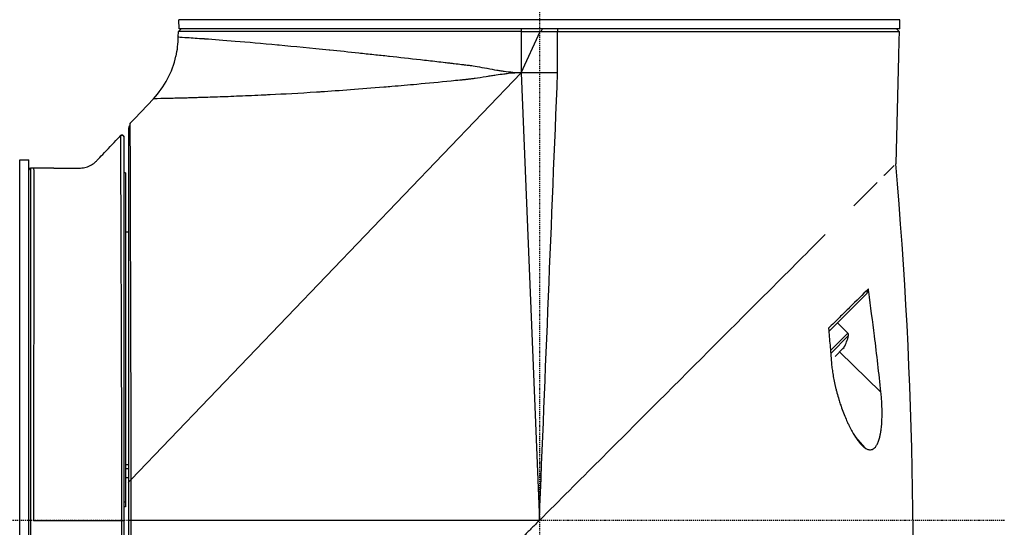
# Model space of a CAD drawing. Header units: millimetres. Extents: x 0 to 4378, y 0 to 2376.
# Tile 78 of 256: x 322 to 429, y 1627 to 1682. Entities that reach past the tile are written whole.
import ezdxf

# ---------------------------------------------------------------- set-up
doc = ezdxf.new("R2010")
doc.units = ezdxf.units.MM
doc.header["$LTSCALE"] = 0.2
doc.linetypes.add('CENTER2', pattern=[1.125, 0.75, -0.125, 0.125, -0.125])
doc.layers.add('02_Center Line', color=1, linetype='CENTER2')

# ---------------------------------------------------------------- blocks, each defined once
blk = doc.blocks.new('Blk$A23N0-7P24N')
for p, q in [((150.21, 1047.3), (71.25, 1047.3)), ((71.28, 1046.3), (71.25, 1047.3)), ((150.18, 1046.3), (150.21, 1047.3)), ((71.19, 1045.42), (71.2, 1046)), ((71.23, 1046.03), (71.2, 1046)), ((108.73, 1046), (71.2, 1046)), ((150.18, 1046.3), (71.28, 1046.3)), ((108.73, 1046), (108.73, 1041.5)), ((108.73, 1041.5), (110.8, 1046)), ((108.73, 1046), (110.8, 1046)), ((110.94, 1046), (110.8, 1046)), ((110.94, 1046), (111.07, 1046.3)), ((110.94, 1046), (112.73, 1046)), ((112.71, 1046.3), (112.73, 1046)), ((112.73, 1041.5), (112.73, 1046)), ((70.94, 1043.3), (70.95, 1043.3)), ((150.05, 1043.3), (149.75, 1031.52)), ((150.05, 1043.3), (150.05, 1043.3)), ((108.73, 1041.5), (66.03, 996.98)), ((108.73, 1041.5), (110.73, 992.5)), ((112.73, 1041.5), (108.73, 1041.5)), ((66.43, 1036.49), (68.47, 1038.65)), ((66.43, 1036.48), (65.94, 1035.96)), ((65.94, 1035.96), (66.43, 1036.48)), ((66.43, 1036.49), (66.43, 1036.48)), ((65.11, 1034.66), (65.11, 1034.66)), ((53.83, 1031.95), (54.83, 1031.98)), ((53.83, 953.05), (53.83, 1031.95)), ((54.83, 953.02), (54.83, 1031.98)), ((54.84, 1030.91), (54.84, 1030.91)), ((55.34, 1031.05), (55.03, 1031.05)), ((55.03, 1031.05), (55.03, 953.95)), ((65.43, 1030.55), (65.23, 1030.55)), ((65.43, 1030.55), (65.43, 994.53)), ((65.43, 1024.1), (65.73, 1024.1)), ((146.56, 1017.3), (142.42, 1013.16)), ((144.5, 1012.99), (143.38, 1014.12)), ((142.6, 1011.09), (144.5, 1012.99)), ((142.63, 1010.78), (144.58, 1012.73)), ((143.1, 1010.44), (143.95, 1011.3)), ((143.95, 1011.3), (144.09, 1011.43)), ((143.61, 1010.95), (148.13, 1006.54)), ((111.37, 1008.18), (111.37, 1008.18)), ((145.31, 1001.66), (146.36, 1000.46)), ((65.43, 998.63), (65.73, 998.63)), ((65.73, 998.16), (65.43, 998.16)), ((65.73, 997.16), (65.43, 997.16)), ((65.73, 996.67), (65.73, 992.5)), ((66.03, 992.5), (66.03, 996.98)), ((55.34, 994.53), (55.34, 994.53)), ((55.34, 994), (55.34, 994)), ((65.03, 994.53), (65.03, 994.53)), ((65.03, 994), (65.03, 994)), ((65.23, 994.53), (65.43, 994.53)), ((65.43, 994), (65.23, 994)), ((65.43, 994.53), (65.43, 994)), ((55.34, 993.3), (55.34, 993.3)), ((65.03, 953.95), (65.03, 992.5)), ((65.23, 992.5), (65.23, 954.15)), ((65.73, 992.5), (65.73, 953.8)), ((110.73, 992.5), (66.03, 992.5)), ((66.03, 953.5), (66.03, 992.5))]:
    blk.add_line(p, q)
for centre, radius, start, end in [((61.19, 1045.51), 10, 316.7002, 347.2515), ((55.03, 1030.85), 0.2, 161.8756, 180), ((55.03, 1030.85), 0.2, 90.0014, 160.8895), ((139.7, 1013.83), 5, 331.2602, 347.2692), ((144.31, 1012.79), 0.28, 347.2692, 45)]:
    blk.add_arc(centre, radius, start, end)
for centre, major_axis, ratio, start_param, end_param in [((-1142.21, 484.44), (-1240.38, -714.85), 0.515016, 2.818308, 2.907382), ((65.03, 992.5), (0.2, 0), 0.005152, 4.712435, 6.283181)]:
    blk.add_ellipse(centre, major_axis=major_axis, ratio=ratio, start_param=start_param, end_param=end_param)
for points, knots in [([(71.23, 1046.03), (71.23, 1046.03), (71.23, 1046.03), (71.3, 1046.1), (71.37, 1046.17), (71.46, 1046.26), (71.48, 1046.28), (71.5, 1046.3)], [0.18350336, 0.18350336, 0.18350336, 0.18350336, 0.18439193, 0.18439193, 0.21128075, 0.21128075, 0.22082393, 0.22082393, 0.22082393, 0.22082393]), ([(108.74, 1046.3), (108.73, 1046.2), (108.73, 1046.09), (108.73, 1046), (108.73, 1046), (108.73, 1046), (108.73, 1046)], [0, 0, 0, 0, 0.04400846, 0.04400846, 0.04400846, 0.04442108, 0.04442108, 0.04442108, 0.04442108]), ([(112.73, 1046), (114.55, 1046), (116.36, 1046), (121.74, 1046), (125.22, 1046), (133.14, 1046), (137.26, 1046.01), (143.9, 1046.01), (146.4, 1046.01), (149.01, 1046.01), (149.66, 1046.01), (150.05, 1046.01), (150.11, 1046.01), (150.12, 1046.01)], [-6.580667, -6.580667, -6.580667, -6.580667, -6.029526, -6.029526, -4.924411, -4.924411, -3.357193, -3.357193, -1.848116, -1.848116, -0.91919, -0.91919, -0.597044, -0.597044, -0.597044, -0.597044]), ([(150.12, 1046.01), (150.07, 1046.06), (150.03, 1046.1), (149.93, 1046.2), (149.88, 1046.25), (149.83, 1046.3)], [0.00107889, 0.00107889, 0.00107889, 0.00107889, 0.02093901, 0.02093901, 0.04187803, 0.04187803, 0.04187803, 0.04187803]), ([(71.19, 1045.42), (71.22, 1045.42), (71.47, 1045.4), (71.9, 1045.37), (72.29, 1045.35), (72.84, 1045.31), (73.5, 1045.26), (73.66, 1045.25), (73.82, 1045.24), (74.01, 1045.23), (74.05, 1045.22), (74.1, 1045.22), (74.14, 1045.22), (75.06, 1045.15), (76.17, 1045.06), (77.44, 1044.96), (78.8, 1044.85), (80.36, 1044.71), (82.07, 1044.55), (82.12, 1044.55), (82.17, 1044.54), (82.23, 1044.54), (83.89, 1044.39), (85.73, 1044.21), (87.73, 1044.01), (87.75, 1044), (87.78, 1044), (87.8, 1044), (88.81, 1043.9), (89.87, 1043.79), (90.95, 1043.67), (91.5, 1043.61), (92.05, 1043.55), (92.61, 1043.49), (93.14, 1043.44), (93.7, 1043.38), (94.22, 1043.32), (94.25, 1043.32), (94.28, 1043.31), (94.32, 1043.31), (95.4, 1043.19), (96.53, 1043.06), (97.7, 1042.93), (98.29, 1042.86), (98.89, 1042.8), (99.5, 1042.73), (99.8, 1042.69), (100.11, 1042.66), (100.42, 1042.62), (100.58, 1042.6), (100.73, 1042.58), (100.89, 1042.57), (101.02, 1042.55), (101.12, 1042.54), (101.3, 1042.52), (101.33, 1042.51), (101.36, 1042.51), (101.4, 1042.51), (101.71, 1042.47), (101.99, 1042.44), (102.22, 1042.41), (102.36, 1042.39), (102.49, 1042.38), (102.6, 1042.36), (102.63, 1042.36), (102.65, 1042.36), (102.68, 1042.36), (102.79, 1042.34), (102.88, 1042.33), (102.96, 1042.32), (103.04, 1042.31), (103.06, 1042.31), (103.14, 1042.3), (103.15, 1042.3), (103.15, 1042.3), (103.16, 1042.3), (103.36, 1042.27), (103.61, 1042.23), (103.92, 1042.18), (104.22, 1042.12), (104.61, 1042.05), (104.99, 1041.98), (105, 1041.98), (105.01, 1041.98), (105.03, 1041.98), (105.42, 1041.9), (105.76, 1041.84), (106.07, 1041.79), (106.22, 1041.76), (106.37, 1041.74), (106.5, 1041.72), (106.63, 1041.7), (106.7, 1041.69), (106.86, 1041.67), (106.86, 1041.67), (106.87, 1041.67), (106.87, 1041.67), (107.52, 1041.58), (108.14, 1041.52), (108.73, 1041.5)], [0, 0, 0, 0, 0.114164, 0.114164, 0.114164, 0.21875, 0.21875, 0.21875, 0.2439349, 0.2439349, 0.2439349, 0.25, 0.25, 0.25, 0.3684285, 0.3684285, 0.3684285, 0.4960496, 0.4960496, 0.4960496, 0.5, 0.5, 0.5, 0.6234861, 0.6234861, 0.6234861, 0.625, 0.625, 0.625, 0.6875, 0.6875, 0.6875, 0.71875, 0.71875, 0.71875, 0.7480399, 0.7480399, 0.7480399, 0.75, 0.75, 0.75, 0.8125, 0.8125, 0.8125, 0.84375, 0.84375, 0.84375, 0.859375, 0.859375, 0.859375, 0.8671875, 0.8671875, 0.8671875, 0.8739116, 0.8739116, 0.8739116, 0.875, 0.875, 0.875, 0.8846211, 0.8846211, 0.8846211, 0.890625, 0.890625, 0.890625, 0.8919972, 0.8919972, 0.8919972, 0.8984375, 0.8984375, 0.8984375, 0.9054604, 0.9054604, 0.9054604, 0.90625, 0.90625, 0.90625, 0.921875, 0.921875, 0.921875, 0.9370051, 0.9370051, 0.9370051, 0.9375, 0.9375, 0.9375, 0.953125, 0.953125, 0.953125, 0.9609375, 0.9609375, 0.9609375, 0.9684986, 0.9684986, 0.9684986, 0.96875, 0.96875, 0.96875, 1, 1, 1, 1]), ([(108.73, 1041.5), (108.3, 1041.48), (107.83, 1041.45), (107.34, 1041.4), (107.18, 1041.38), (106.96, 1041.35), (106.84, 1041.34), (106.59, 1041.31), (106.31, 1041.27), (105.99, 1041.22), (105.83, 1041.2), (105.66, 1041.17), (105.48, 1041.14), (105.3, 1041.12), (105.14, 1041.09), (104.91, 1041.05), (104.43, 1040.98), (104.03, 1040.92), (103.71, 1040.87), (103.55, 1040.85), (103.41, 1040.83), (103.29, 1040.82), (103.23, 1040.81), (103.17, 1040.8), (103.12, 1040.79), (103.06, 1040.79), (102.99, 1040.78), (102.97, 1040.78), (102.95, 1040.77), (102.85, 1040.76), (102.69, 1040.75), (102.64, 1040.74), (102.57, 1040.73), (102.5, 1040.73), (102.47, 1040.72), (102.44, 1040.72), (102.41, 1040.72), (102.35, 1040.71), (102.29, 1040.7), (102.23, 1040.7), (102.17, 1040.69), (102.07, 1040.68), (102.03, 1040.68), (101.71, 1040.65), (101.4, 1040.62), (101.08, 1040.58), (99.8, 1040.46), (98.54, 1040.34), (97.31, 1040.22), (96.38, 1040.14), (95.48, 1040.06), (94.59, 1039.98), (94.29, 1039.96), (94.05, 1039.94), (93.7, 1039.91), (91.15, 1039.69), (88.85, 1039.53), (86.8, 1039.39), (86.64, 1039.38), (86.48, 1039.37), (86.33, 1039.36), (84.43, 1039.24), (82.75, 1039.15), (81.26, 1039.08), (81.05, 1039.07), (80.87, 1039.06), (80.63, 1039.05), (79.67, 1039), (78.75, 1038.96), (77.9, 1038.93), (77.04, 1038.89), (76.21, 1038.86), (75.5, 1038.83), (75.14, 1038.82), (74.78, 1038.81), (74.43, 1038.8), (74.13, 1038.79), (73.82, 1038.78), (73.53, 1038.77), (73.48, 1038.77), (73.42, 1038.77), (73.4, 1038.77), (73.21, 1038.76), (72.96, 1038.75), (72.66, 1038.75), (72.51, 1038.74), (72.35, 1038.74), (72.18, 1038.73), (72.01, 1038.73), (71.82, 1038.72), (71.65, 1038.72), (71.31, 1038.71), (71.03, 1038.7), (70.81, 1038.7), (70.69, 1038.69), (70.59, 1038.69), (70.5, 1038.69), (70.46, 1038.69), (70.42, 1038.69), (70.38, 1038.69), (70.36, 1038.69), (70.34, 1038.69), (70.32, 1038.69), (70.3, 1038.69), (70.29, 1038.69), (70.27, 1038.68), (70.04, 1038.68), (69.85, 1038.68), (69.69, 1038.67), (69.6, 1038.67), (69.53, 1038.67), (69.46, 1038.67), (69.43, 1038.67), (69.39, 1038.67), (69.36, 1038.67), (69.33, 1038.66), (69.31, 1038.66), (69.27, 1038.66), (68.67, 1038.65), (68.47, 1038.65), (68.47, 1038.65)], [0, 0, 0, 0, 0.0234375, 0.0234375, 0.0234375, 0.03125, 0.03125, 0.03125, 0.046875, 0.046875, 0.046875, 0.0546875, 0.0546875, 0.0546875, 0.0625, 0.0625, 0.0625, 0.078125, 0.078125, 0.078125, 0.0859375, 0.0859375, 0.0859375, 0.0898437, 0.0898437, 0.0898437, 0.09375, 0.09375, 0.09375, 0.1015625, 0.1015625, 0.1015625, 0.1043487, 0.1043487, 0.1043487, 0.1054687, 0.1054687, 0.1054687, 0.1074219, 0.1074219, 0.1074219, 0.109375, 0.109375, 0.109375, 0.125, 0.125, 0.125, 0.1875, 0.1875, 0.1875, 0.234375, 0.234375, 0.234375, 0.25, 0.25, 0.25, 0.3661699, 0.3661699, 0.3661699, 0.375, 0.375, 0.375, 0.484375, 0.484375, 0.484375, 0.5, 0.5, 0.5, 0.5625, 0.5625, 0.5625, 0.625, 0.625, 0.625, 0.65625, 0.65625, 0.65625, 0.6835937, 0.6835937, 0.6835937, 0.6875, 0.6875, 0.6875, 0.71875, 0.71875, 0.71875, 0.734375, 0.734375, 0.734375, 0.75, 0.75, 0.75, 0.78125, 0.78125, 0.78125, 0.796875, 0.796875, 0.796875, 0.8046875, 0.8046875, 0.8046875, 0.8085937, 0.8085937, 0.8085937, 0.8125, 0.8125, 0.8125, 0.84375, 0.84375, 0.84375, 0.859375, 0.859375, 0.859375, 0.8671875, 0.8671875, 0.8671875, 0.875, 0.875, 0.875, 0.9999925, 0.9999925, 0.9999925, 0.9999925]), ([(65.94, 1035.96), (65.9, 1035.87), (65.87, 1035.79), (65.8, 1035.61), (65.76, 1035.53), (65.73, 1035.44)], [0, 0, 0, 0, 0.02788545, 0.02788545, 0.05576978, 0.05576978, 0.05576978, 0.05576978]), ([(65.73, 1035.44), (65.73, 1035.41), (65.73, 1035.13), (65.73, 1034.11), (65.73, 1033.42), (65.73, 1032.01), (65.73, 1031.43), (65.73, 1028.95), (65.73, 1026.61), (65.73, 1023.85), (65.73, 1022.98), (65.73, 1022.08), (65.73, 1020.19), (65.73, 1019.22), (65.73, 1017.02), (65.73, 1015.78), (65.73, 1013.6), (65.73, 1012.68), (65.73, 1010.24), (65.73, 1008.7), (65.73, 1006.17), (65.73, 1005.2), (65.73, 1002.87), (65.73, 1001.5), (65.73, 998.98), (65.73, 997.82), (65.73, 996.67)], [-6.062819, -6.062819, -6.062819, -6.062819, -5.308592, -5.308592, -4.603851, -4.603851, -4.197644, -4.197644, -3.031606, -3.031606, -3.031606, -2.664972, -2.664972, -2.298337, -2.298337, -1.865568, -1.865568, -1.560188, -1.560188, -1.066165, -1.066165, -0.767417, -0.767417, -0.348943, -0.348943, -0.000211, -0.000211, -0.000211, -0.000211]), ([(66.03, 996.99), (66.03, 998.04), (66.03, 999.1), (66.03, 1001.55), (66.03, 1002.93), (66.02, 1005.29), (66.02, 1006.26), (66.02, 1008.82), (66.01, 1010.38), (66.01, 1012.86), (66, 1013.79), (66, 1016), (65.99, 1017.25), (65.99, 1019.48), (65.98, 1020.47), (65.98, 1022.39), (65.98, 1023.31), (65.97, 1024.19), (65.96, 1026.99), (65.96, 1029.36), (65.95, 1031.88), (65.95, 1032.47), (65.94, 1033.9), (65.94, 1034.61), (65.94, 1035.64), (65.94, 1035.93), (65.94, 1035.96)], [0.031642, 0.031642, 0.031642, 0.031642, 0.348943, 0.348943, 0.767417, 0.767417, 1.066165, 1.066165, 1.560188, 1.560188, 1.865568, 1.865568, 2.298337, 2.298337, 2.664972, 2.664972, 3.031606, 3.031606, 3.031606, 4.197644, 4.197644, 4.603851, 4.603851, 5.308592, 5.308592, 6.063495, 6.063495, 6.063495, 6.063495]), ([(57.56, 1031.05), (58.12, 1031.05), (58.68, 1031.06), (59.65, 1031.06), (60.08, 1031.05), (60.7, 1031.08), (60.91, 1031.1), (61.31, 1031.22), (61.5, 1031.3), (61.85, 1031.5), (62.02, 1031.63), (62.21, 1031.81), (62.24, 1031.85), (62.5, 1032.11), (62.7, 1032.33), (63.47, 1033.13), (64.02, 1033.71), (64.57, 1034.29)], [0, 0, 0, 0, 0.1713167, 0.1713167, 0.2998109, 0.2998109, 0.3662615, 0.3662615, 0.4286663, 0.4286663, 0.4911014, 0.4911014, 0.5067291, 0.5067291, 0.6041296, 0.6041296, 0.8557956, 0.8557956, 0.8557956, 0.8557956]), ([(65.23, 1034.48), (65.23, 1034.49), (65.23, 1034.51), (65.22, 1034.54), (65.22, 1034.55), (65.2, 1034.59), (65.19, 1034.61), (65.15, 1034.64), (65.13, 1034.66), (65.08, 1034.68), (65.05, 1034.68), (65, 1034.68), (64.98, 1034.68), (64.94, 1034.66), (64.93, 1034.65), (64.9, 1034.64), (64.89, 1034.63), (64.88, 1034.62)], [-0.04775412, -0.04775412, -0.04775412, -0.04775412, -0.04364758, -0.04364758, -0.03903252, -0.03903252, -0.03159343, -0.03159343, -0.0238785, -0.0238785, -0.01616378, -0.01616378, -0.00872589, -0.00872589, -0.00410898, -0.00410898, -0.00000219, -0.00000219, -0.00000219, -0.00000219]), ([(64.88, 1034.62), (64.9, 1034.63), (64.92, 1034.64), (64.95, 1034.66), (64.97, 1034.67), (65.01, 1034.68), (65.04, 1034.68), (65.08, 1034.67), (65.09, 1034.67), (65.11, 1034.66)], [-0.02505059, -0.02505059, -0.02505059, -0.02505059, -0.01946626, -0.01946626, -0.01278779, -0.01278779, -0.00652033, -0.00652033, -0.00072322, -0.00072322, -0.00072322, -0.00072322]), ([(65.03, 992.5), (65.03, 993.86), (65.03, 995.22), (65.02, 996.57), (65.02, 997.86), (65.02, 999.16), (65.02, 1000.45), (65.02, 1000.49), (65.02, 1000.53), (65.02, 1000.57), (65.01, 1003.16), (65, 1005.75), (64.99, 1008.24), (64.99, 1008.29), (64.99, 1008.34), (64.99, 1008.4), (64.99, 1010.86), (64.98, 1013.22), (64.97, 1015.46), (64.96, 1017.75), (64.95, 1019.93), (64.95, 1021.92), (64.94, 1021.98), (64.94, 1022.05), (64.94, 1022.11), (64.93, 1025.98), (64.92, 1029.11), (64.91, 1031.25), (64.91, 1031.3), (64.91, 1031.34), (64.91, 1031.38), (64.9, 1032.41), (64.9, 1033.21), (64.89, 1033.76), (64.89, 1034.32), (64.89, 1034.61), (64.88, 1034.62)], [0, 0, 0, 0, 0.063604, 0.063604, 0.063604, 0.125, 0.125, 0.125, 0.1269497, 0.1269497, 0.1269497, 0.25, 0.25, 0.25, 0.2525669, 0.2525669, 0.2525669, 0.375, 0.375, 0.375, 0.5, 0.5, 0.5, 0.5041101, 0.5041101, 0.5041101, 0.75, 0.75, 0.75, 0.7551095, 0.7551095, 0.7551095, 0.875, 0.875, 0.875, 1, 1, 1, 1]), ([(65.11, 1034.66), (65.13, 1034.65), (65.15, 1034.64), (65.18, 1034.61), (65.2, 1034.59), (65.22, 1034.55), (65.22, 1034.53), (65.23, 1034.5), (65.23, 1034.49), (65.23, 1034.48)], [0, 0, 0, 0, 0.00648936, 0.00648936, 0.01299025, 0.01299025, 0.01949179, 0.01949179, 0.02239638, 0.02239638, 0.02239638, 0.02239638]), ([(65.23, 1034.48), (65.23, 1034.48), (65.23, 1034.4), (65.23, 1034.24), (65.23, 1034.14), (65.23, 1034.01), (65.23, 1033.85), (65.23, 1033.35), (65.23, 1032.56), (65.23, 1031.5), (65.23, 1031.48), (65.23, 1031.46), (65.23, 1031.44), (65.23, 1030.39), (65.23, 1029.1), (65.23, 1027.57), (65.23, 1027.56), (65.23, 1027.55), (65.23, 1027.54), (65.23, 1025.99), (65.23, 1024.19), (65.23, 1022.22), (65.23, 1022.2), (65.23, 1022.19), (65.23, 1022.18), (65.23, 1020.21), (65.23, 1018.03), (65.23, 1015.75), (65.23, 1015.7), (65.23, 1015.65), (65.23, 1015.6), (65.23, 1013.35), (65.23, 1010.97), (65.23, 1008.48), (65.23, 1008.39), (65.23, 1008.3), (65.23, 1008.22), (65.23, 1005.75), (65.23, 1003.18), (65.23, 1000.6), (65.23, 1000.48), (65.23, 1000.36), (65.23, 1000.24), (65.23, 997.69), (65.23, 995.09), (65.23, 992.5)], [0.0110023, 0.0110023, 0.0110023, 0.0110023, 0.0796108, 0.0796108, 0.0796108, 0.120585, 0.120585, 0.120585, 0.2474184, 0.2474184, 0.2474184, 0.25, 0.25, 0.25, 0.3741336, 0.3741336, 0.3741336, 0.375, 0.375, 0.375, 0.5, 0.5, 0.5, 0.5008486, 0.5008486, 0.5008486, 0.625, 0.625, 0.625, 0.6275639, 0.6275639, 0.6275639, 0.75, 0.75, 0.75, 0.7542782, 0.7542782, 0.7542782, 0.875, 0.875, 0.875, 0.8806422, 0.8806422, 0.8806422, 1, 1, 1, 1]), ([(55.34, 1031.05), (55.4, 1030.98), (55.36, 1029.93), (55.36, 1027.97), (55.36, 1026.01), (55.36, 1023.14), (55.36, 1019.58), (55.37, 1016.02), (55.36, 1011.76), (55.35, 1007.13), (55.35, 1002.51), (55.37, 997.5), (55.33, 992.5)], [0, 0, 0, 0, 0.25, 0.25, 0.25, 0.5, 0.5, 0.5, 0.75, 0.75, 0.75, 1, 1, 1, 1]), ([(149.58, 1031.35), (149.39, 1031.16), (149.03, 1030.8), (148.51, 1030.28), (148.49, 1030.26), (148.46, 1030.23)], [0.3668687, 0.3668687, 0.3668687, 0.3668687, 0.9885936, 0.9885936, 1.0190024, 1.0190024, 1.0190024, 1.0190024]), ([(147.7, 1029.47), (147.01, 1028.78), (146.18, 1027.95), (145.2, 1026.97), (145.18, 1026.95), (145.15, 1026.92)], [1.2949648, 1.2949648, 1.2949648, 1.2949648, 1.9652989, 1.9652989, 1.9829877, 1.9829877, 1.9829877, 1.9829877]), ([(142.01, 1023.78), (140.27, 1022.04), (138.23, 1020), (132.13, 1013.9), (128, 1009.77), (119.52, 1001.29), (115.11, 996.88), (110.73, 992.5)], [2.617126, 2.617126, 2.617126, 2.617126, 3.546139, 3.546139, 5.024362, 5.024362, 6.50674, 6.50674, 6.50674, 6.50674]), ([(146.75, 1017.83), (146.13, 1017.22), (145.45, 1016.55), (144.34, 1015.45), (143.96, 1015.08), (143.19, 1014.32), (142.8, 1013.93), (142.39, 1013.53)], [-0.9428381, -0.9428381, -0.9428381, -0.9428381, -0.4619663, -0.4619663, -0.2309708, -0.2309708, -0.000002, -0.000002, -0.000002, -0.000002]), ([(148.13, 1006.54), (147.91, 1008.59), (147.68, 1010.64), (147.42, 1012.69), (147.22, 1014.31), (147.01, 1015.92), (146.79, 1017.53), (146.79, 1017.54), (146.79, 1017.55), (146.78, 1017.56), (146.78, 1017.57), (146.78, 1017.58), (146.78, 1017.59), (146.78, 1017.6), (146.78, 1017.62), (146.77, 1017.63), (146.77, 1017.64), (146.77, 1017.65), (146.77, 1017.66), (146.77, 1017.67), (146.77, 1017.68), (146.77, 1017.69), (146.76, 1017.71), (146.76, 1017.72), (146.76, 1017.73), (146.76, 1017.74), (146.76, 1017.75), (146.76, 1017.76), (146.75, 1017.77), (146.75, 1017.78), (146.75, 1017.79), (146.75, 1017.81), (146.75, 1017.82), (146.75, 1017.83)], [0, 0, 0, 0, 0.5446901, 0.5446901, 0.5446901, 0.9731926, 0.9731926, 0.9731926, 0.9761721, 0.9761721, 0.9761721, 0.9791515, 0.9791515, 0.9791515, 0.9821306, 0.9821306, 0.9821306, 0.9851095, 0.9851095, 0.9851095, 0.9880882, 0.9880882, 0.9880882, 0.9910667, 0.9910667, 0.9910667, 0.9940449, 0.9940449, 0.9940449, 0.9970229, 0.9970229, 0.9970229, 1, 1, 1, 1]), ([(142.39, 1013.53), (142.45, 1012.91), (142.5, 1012.29), (142.61, 1011.05), (142.66, 1010.42), (142.71, 1009.8)], [-0.3749668, -0.3749668, -0.3749668, -0.3749668, -0.1874834, -0.1874834, -0.000001, -0.000001, -0.000001, -0.000001]), ([(142.71, 1009.8), (142.72, 1009.7), (142.72, 1009.6), (142.73, 1009.51), (142.74, 1009.41), (142.76, 1009.31), (142.77, 1009.21), (142.79, 1009), (142.82, 1008.79), (142.86, 1008.58), (142.89, 1008.35), (142.93, 1008.13), (142.97, 1007.91), (143.02, 1007.67), (143.07, 1007.44), (143.12, 1007.2), (143.15, 1007.08), (143.18, 1006.96), (143.21, 1006.84), (143.24, 1006.72), (143.27, 1006.6), (143.31, 1006.48), (143.37, 1006.23), (143.45, 1005.98), (143.52, 1005.74), (143.57, 1005.57), (143.63, 1005.4), (143.68, 1005.23), (143.71, 1005.15), (143.73, 1005.08), (143.76, 1005), (143.85, 1004.75), (143.93, 1004.51), (144.03, 1004.28), (144.12, 1004.04), (144.21, 1003.81), (144.31, 1003.58), (144.35, 1003.49), (144.39, 1003.4), (144.43, 1003.3), (144.49, 1003.18), (144.55, 1003.05), (144.61, 1002.93), (144.71, 1002.72), (144.81, 1002.52), (144.92, 1002.33), (144.98, 1002.22), (145.04, 1002.11), (145.1, 1002), (145.14, 1001.94), (145.18, 1001.87), (145.22, 1001.8), (145.32, 1001.64), (145.42, 1001.49), (145.53, 1001.35), (145.59, 1001.26), (145.65, 1001.18), (145.71, 1001.1), (145.75, 1001.06), (145.78, 1001.01), (145.82, 1000.97), (145.91, 1000.86), (146, 1000.76), (146.1, 1000.67), (146.16, 1000.62), (146.21, 1000.57), (146.27, 1000.53), (146.3, 1000.5), (146.33, 1000.48), (146.36, 1000.46)], [0, 0, 0, 0, 0.025513, 0.025513, 0.025513, 0.051026, 0.051026, 0.051026, 0.106311, 0.106311, 0.106311, 0.165742, 0.165742, 0.165742, 0.229037, 0.229037, 0.229037, 0.262375, 0.262375, 0.262375, 0.295714, 0.295714, 0.295714, 0.365119, 0.365119, 0.365119, 0.414042, 0.414042, 0.414042, 0.436384, 0.436384, 0.436384, 0.508521, 0.508521, 0.508521, 0.580426, 0.580426, 0.580426, 0.609779, 0.609779, 0.609779, 0.65098, 0.65098, 0.65098, 0.719144, 0.719144, 0.719144, 0.758417, 0.758417, 0.758417, 0.783989, 0.783989, 0.783989, 0.844832, 0.844832, 0.844832, 0.880339, 0.880339, 0.880339, 0.901187, 0.901187, 0.901187, 0.952899, 0.952899, 0.952899, 0.984033, 0.984033, 0.984033, 1, 1, 1, 1]), ([(146.36, 1000.46), (146.44, 1000.4), (146.53, 1000.35), (146.61, 1000.31), (146.67, 1000.29), (146.73, 1000.27), (146.79, 1000.26), (146.81, 1000.25), (146.83, 1000.25), (146.86, 1000.24), (146.94, 1000.23), (147.02, 1000.23), (147.09, 1000.25), (147.15, 1000.27), (147.21, 1000.29), (147.26, 1000.32), (147.28, 1000.33), (147.3, 1000.34), (147.32, 1000.35), (147.39, 1000.39), (147.46, 1000.46), (147.52, 1000.53), (147.58, 1000.61), (147.64, 1000.7), (147.7, 1000.8), (147.7, 1000.8), (147.7, 1000.8), (147.7, 1000.81), (147.76, 1000.92), (147.82, 1001.04), (147.86, 1001.17), (147.91, 1001.31), (147.96, 1001.45), (148, 1001.61), (148.03, 1001.73), (148.05, 1001.85), (148.08, 1001.98), (148.08, 1002.02), (148.09, 1002.07), (148.1, 1002.12), (148.13, 1002.3), (148.16, 1002.49), (148.18, 1002.68), (148.19, 1002.78), (148.2, 1002.89), (148.21, 1002.99), (148.22, 1003.09), (148.22, 1003.19), (148.23, 1003.29), (148.24, 1003.51), (148.25, 1003.72), (148.25, 1003.93), (148.26, 1004.15), (148.26, 1004.37), (148.25, 1004.59), (148.25, 1004.7), (148.25, 1004.81), (148.24, 1004.92), (148.24, 1005.03), (148.24, 1005.14), (148.23, 1005.25), (148.23, 1005.36), (148.22, 1005.47), (148.21, 1005.58), (148.21, 1005.68), (148.2, 1005.79), (148.19, 1005.9), (148.17, 1006.11), (148.15, 1006.33), (148.13, 1006.54)], [0, 0, 0, 0, 0.056632, 0.056632, 0.056632, 0.096454, 0.096454, 0.096454, 0.111824, 0.111824, 0.111824, 0.165846, 0.165846, 0.165846, 0.20668, 0.20668, 0.20668, 0.219195, 0.219195, 0.219195, 0.272825, 0.272825, 0.272825, 0.325748, 0.325748, 0.325748, 0.327708, 0.327708, 0.327708, 0.384812, 0.384812, 0.384812, 0.444801, 0.444801, 0.444801, 0.490886, 0.490886, 0.490886, 0.50793, 0.50793, 0.50793, 0.574139, 0.574139, 0.574139, 0.608535, 0.608535, 0.608535, 0.642931, 0.642931, 0.642931, 0.713682, 0.713682, 0.713682, 0.785572, 0.785572, 0.785572, 0.821665, 0.821665, 0.821665, 0.857759, 0.857759, 0.857759, 0.893613, 0.893613, 0.893613, 0.929468, 0.929468, 0.929468, 1, 1, 1, 1]), ([(65.73, 996.67), (65.78, 996.72), (65.83, 996.77), (65.96, 996.9), (66, 996.94), (66.03, 996.99)], [0, 0, 0, 0, 0.02500117, 0.02500117, 0.06575838, 0.06575838, 0.06575838, 0.06575838]), ([(55.33, 992.5), (56.12, 992.5), (56.91, 992.5), (57.7, 992.5), (58.11, 992.5), (58.52, 992.5), (58.93, 992.5), (59.14, 992.5), (59.34, 992.5), (59.55, 992.5), (59.75, 992.5), (59.96, 992.5), (60.16, 992.5), (60.37, 992.5), (60.57, 992.5), (60.78, 992.5), (60.88, 992.5), (60.98, 992.5), (61.09, 992.5), (61.19, 992.5), (61.29, 992.5), (61.39, 992.5), (61.81, 992.5), (62.22, 992.5), (62.63, 992.5), (63.43, 992.5), (64.23, 992.5), (65.03, 992.5)], [0, 0, 0, 0, 0.2444664, 0.2444664, 0.2444664, 0.371392, 0.371392, 0.371392, 0.4348549, 0.4348549, 0.4348549, 0.4983177, 0.4983177, 0.4983177, 0.5617805, 0.5617805, 0.5617805, 0.5935119, 0.5935119, 0.5935119, 0.6252433, 0.6252433, 0.6252433, 0.752169, 0.752169, 0.752169, 0.9999999, 0.9999999, 0.9999999, 0.9999999]), ([(110.73, 992.5), (110.6, 992.37), (110.46, 992.23), (110.19, 991.96), (110.05, 991.82), (109.64, 991.41), (109.37, 991.14), (108.82, 990.59), (108.54, 990.31), (107.99, 989.76), (107.72, 989.49), (107.17, 988.94), (106.9, 988.67), (106.35, 988.12), (106.08, 987.85), (105.53, 987.3), (105.26, 987.03), (104.71, 986.48), (104.44, 986.21), (103.9, 985.67), (103.62, 985.39), (103.08, 984.85), (102.81, 984.58), (101.99, 983.76), (101.45, 983.22), (99.83, 981.6), (98.76, 980.53), (97.16, 978.93), (96.63, 978.4), (95.58, 977.35), (95.05, 976.82), (94.01, 975.78), (93.49, 975.26), (92.46, 974.23), (91.94, 973.71), (90.93, 972.7), (90.42, 972.19), (89.42, 971.19), (88.92, 970.69), (87.94, 969.71), (87.45, 969.22), (86.49, 968.26), (86.01, 967.78), (85.07, 966.84), (84.6, 966.37), (84.14, 965.91)], [0.653156, 0.653156, 0.653156, 0.653156, 0.6581633, 0.6581633, 0.6632653, 0.6632653, 0.6734694, 0.6734694, 0.6836735, 0.6836735, 0.6938776, 0.6938776, 0.7040816, 0.7040816, 0.7142857, 0.7142857, 0.7244898, 0.7244898, 0.7346939, 0.7346939, 0.744898, 0.744898, 0.755102, 0.755102, 0.7755102, 0.7755102, 0.8163265, 0.8163265, 0.8367347, 0.8367347, 0.8571429, 0.8571429, 0.877551, 0.877551, 0.8979592, 0.8979592, 0.9183673, 0.9183673, 0.9387755, 0.9387755, 0.9591837, 0.9591837, 0.9795918, 0.9795918, 1, 1, 1, 1])]:
    blk.add_open_spline(points, degree=3, knots=knots)
for points in [[(150.12, 1046.01), (150.1, 1045.11), (150.07, 1044.2), (150.05, 1043.3)], [(70.95, 1043.3), (71.1, 1043.99), (71.19, 1044.7), (71.19, 1045.42)], [(110.73, 992.5), (111.4, 1008.83), (112.06, 1025.17), (112.73, 1041.5)], [(68.47, 1038.65), (68.47, 1038.65), (68.47, 1038.65), (68.47, 1038.65)], [(64.88, 1034.62), (64.78, 1034.51), (64.67, 1034.4), (64.57, 1034.29)], [(65.23, 1034.48), (65.23, 1034.47), (65.23, 1034.47), (65.23, 1034.47)], [(57.56, 1031.05), (56.82, 1031.05), (56.08, 1031.05), (55.34, 1031.05)], [(66.03, 996.98), (66.03, 996.98), (66.03, 996.99), (66.03, 996.99)], [(66.03, 992.5), (65.93, 992.5), (65.83, 992.5), (65.73, 992.5)]]:
    blk.add_open_spline(points, degree=3)
blk.add_rational_spline([(146.75, 1017.83), (146.65, 1017.56), (146.56, 1017.3)], [1.00000289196, 1.00000306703, 1.00000322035], degree=2)
at = {"layer": '02_Center Line'}
for p, q in [((110.73, 1154.11), (110.73, 931.8)), ((161.64, 992.5), (-60.67, 992.5))]:
    blk.add_line(p, q, dxfattribs=at)

msp = doc.modelspace()

# ---------------------------------------------------------------- block references
msp.add_blockref('Blk$A23N0-7P24N', (267.698, 635.188))

doc.saveas('drawing.dxf')
